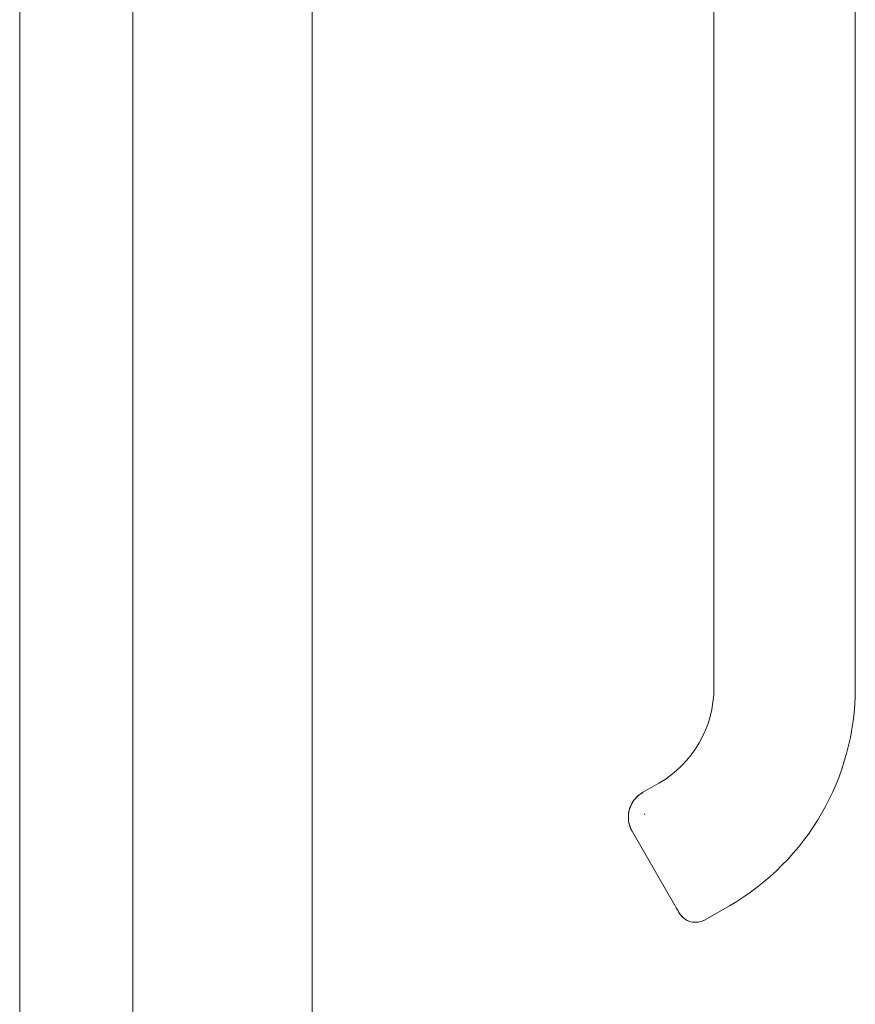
# Model space of a CAD drawing. Header units: inches. Extents: x 16 to 394, y 3 to 249.
# Tile 30 of 116: x 46.48 to 49.97, y 146.45 to 150.56. Entities that reach past the tile are written whole.
import ezdxf

# ---------------------------------------------------------------- set-up
doc = ezdxf.new("R2010")
doc.units = ezdxf.units.IN
doc.header["$LTSCALE"] = 24
doc.header["$MEASUREMENT"] = 0
doc.layers.add('Visible (ANSI)', color=7, linetype='Continuous', lineweight=5)

msp = doc.modelspace()

# ---------------------------------------------------------------- linework, layer by layer
at = {"layer": 'Visible (ANSI)'}
for p, q in [((47.6978, 184.5326), (47.6978, 121.6428)), ((46.4756, 160.5254), (46.4756, 145.65)), ((46.9478, 160.4002), (46.9478, 145.7752)), ((49.3759, 149.7412), (49.3759, 150.6673)), ((49.9664, 150.6673), (49.9664, 149.7412)), ((49.3759, 147.7727), (49.3759, 149.7412)), ((49.3759, 149.7412), (49.3759, 149.2885)), ((49.9664, 149.7412), (49.9664, 147.7727)), ((49.9664, 147.7727), (49.9664, 149.7412)), ((49.3759, 149.2885), (49.3759, 149.19)), ((49.3759, 149.19), (49.3759, 148.5798)), ((49.3759, 148.5798), (49.3759, 148.4814)), ((49.3759, 148.4814), (49.3759, 147.8711)), ((49.3759, 147.8711), (49.3759, 147.7727)), ((49.0773, 147.3344), (49.1455, 147.3738)), ((49.1455, 147.3738), (49.0774, 147.3344)), ((49.2113, 146.8662), (49.0341, 147.173)), ((49.3385, 146.8033), (49.4408, 146.8623)), ((49.4408, 146.8623), (49.3385, 146.8033))]:
    msp.add_line(p, q, dxfattribs=at)
for centre, radius, start, end in [((48.9152, 147.7727), 0.4607, 300, 0), ((48.9152, 147.7727), 1.0512, 300, 0), ((48.9152, 147.7727), 1.0512, 300, 0), ((49.2992, 146.8715), 0.0787, 210, 300), ((49.2992, 146.8715), 0.0787, 209.9974, 300.0016)]:
    msp.add_arc(centre, radius, start, end, dxfattribs=at)
for points, knots in [([(49.0772, 147.3343), (49.068, 147.329), (49.0596, 147.3224), (49.0522, 147.3149), (49.0448, 147.3074), (49.0384, 147.2988), (49.0333, 147.2897), (49.0282, 147.2806), (49.0243, 147.2708), (49.0218, 147.2608), (49.0193, 147.2508), (49.0182, 147.2405), (49.0183, 147.2304), (49.0185, 147.2203), (49.0199, 147.2103), (49.0226, 147.2006), (49.0252, 147.191), (49.0291, 147.1817), (49.0341, 147.173)], [0.0010349, 0.0010349, 0.0010349, 0.0010349, 0.1666667, 0.1666667, 0.1666667, 0.3333333, 0.3333333, 0.3333333, 0.5, 0.5, 0.5, 0.6666667, 0.6666667, 0.6666667, 0.8333333, 0.8333333, 0.8333333, 1, 1, 1, 1]), ([(49.0341, 147.1731), (49.0321, 147.1766), (49.0302, 147.1803), (49.0284, 147.1842), (49.0261, 147.1894), (49.0242, 147.1948), (49.0226, 147.2004), (49.0218, 147.2034), (49.0211, 147.2065), (49.0205, 147.2096), (49.0191, 147.2164), (49.0184, 147.2233), (49.0183, 147.2302), (49.0183, 147.2312), (49.0183, 147.2322), (49.0183, 147.2332), (49.0184, 147.2401), (49.019, 147.247), (49.0203, 147.2538), (49.0207, 147.2561), (49.0212, 147.2584), (49.0218, 147.2606), (49.0227, 147.2643), (49.0238, 147.268), (49.0251, 147.2717), (49.0269, 147.2768), (49.0291, 147.2818), (49.0316, 147.2866), (49.0321, 147.2876), (49.0327, 147.2886), (49.0333, 147.2896), (49.035, 147.2928), (49.0369, 147.2958), (49.0389, 147.2988), (49.0413, 147.3023), (49.0439, 147.3057), (49.0467, 147.3089), (49.0484, 147.311), (49.0503, 147.313), (49.0522, 147.3149), (49.053, 147.3157), (49.0538, 147.3165), (49.0546, 147.3173), (49.0571, 147.3197), (49.0597, 147.322), (49.0624, 147.3241), (49.0648, 147.3261), (49.0674, 147.328), (49.07, 147.3298), (49.0724, 147.3314), (49.0748, 147.3329), (49.0773, 147.3344)], [0, 0, 0, 0, 0.0715294, 0.0715294, 0.0715294, 0.1666667, 0.1666667, 0.1666667, 0.2191087, 0.2191087, 0.2191087, 0.3333333, 0.3333333, 0.3333333, 0.3497655, 0.3497655, 0.3497655, 0.4625066, 0.4625066, 0.4625066, 0.5, 0.5, 0.5, 0.5617957, 0.5617957, 0.5617957, 0.6483456, 0.6483456, 0.6483456, 0.6666667, 0.6666667, 0.6666667, 0.7237363, 0.7237363, 0.7237363, 0.7909989, 0.7909989, 0.7909989, 0.8333333, 0.8333333, 0.8333333, 0.8512295, 0.8512295, 0.8512295, 0.9053658, 0.9053658, 0.9053658, 0.9545679, 0.9545679, 0.9545679, 0.9999865, 0.9999865, 0.9999865, 0.9999865]), ([(49.2304, 146.833), (49.23, 146.8339), (49.2291, 146.8353), (49.2269, 146.8391), (49.2255, 146.8416), (49.2223, 146.8471), (49.2205, 146.8503), (49.2166, 146.8571), (49.2145, 146.8607), (49.212, 146.8649), (49.2116, 146.8656), (49.2113, 146.8662)], [0, 0, 0, 0, 0.0321661, 0.0321661, 0.0639474, 0.0639474, 0.0958233, 0.0958233, 0.1277043, 0.1277043, 0.1332424, 0.1332424, 0.1332424, 0.1332424])]:
    msp.add_open_spline(points, degree=3, knots=knots, dxfattribs=at)
for points in [[(49.048, 147.3104), (49.0502, 147.313), (49.0526, 147.3154), (49.055, 147.3177)], [(49.0186, 147.2408), (49.0191, 147.2475), (49.0202, 147.2542), (49.0218, 147.2607)], [(49.0865, 147.2432), (49.0861, 147.2442), (49.0857, 147.2451), (49.0852, 147.2461)], [(49.231, 146.8321), (49.231, 146.8321), (49.2308, 146.8324), (49.2304, 146.833)]]:
    msp.add_open_spline(points, degree=3, dxfattribs=at)

doc.saveas('drawing.dxf')
